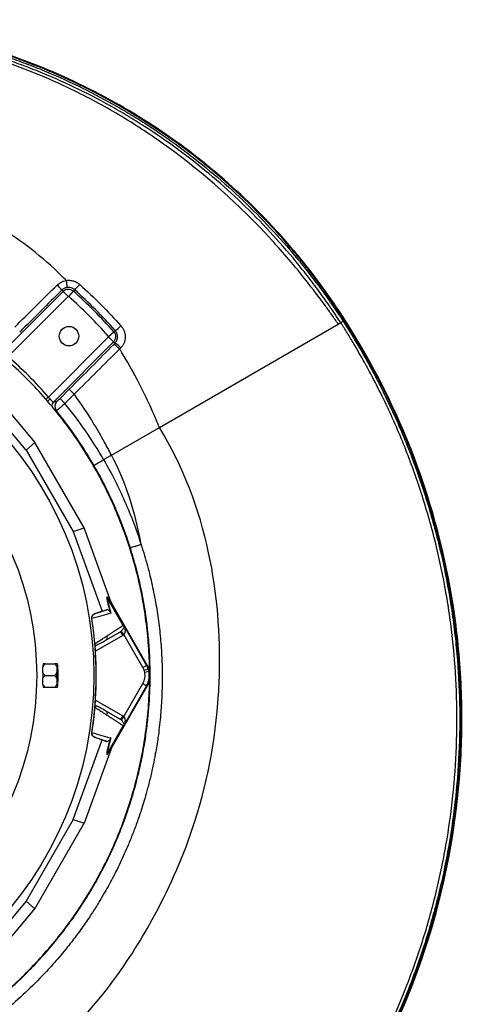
# Model space of a CAD drawing. Header units: millimetres. Extents: x 5 to 913, y 12 to 1902.
# Tile 29 of 29: x 599 to 913, y 1205 to 1902. Entities that reach past the tile are written whole.
import ezdxf

# ---------------------------------------------------------------- set-up
doc = ezdxf.new("R2010")
doc.units = ezdxf.units.MM

msp = doc.modelspace()

# ---------------------------------------------------------------- linework, layer by layer
at = {"color": 7, "linetype": 'Continuous', "lineweight": 25}
for p, q in [((587.55, 1666.82), (630.13, 1709.39)), ((629.14, 1710.38), (630.13, 1709.39)), ((633.66, 1705.86), (630.13, 1709.39)), ((634.01, 1705.87), (637.34, 1709.59)), ((638.24, 1710.6), (637.34, 1709.59)), ((633.66, 1705.86), (591.07, 1663.27)), ((829.37, 1688.98), (829.81, 1689.27)), ((829.37, 1688.97), (829.81, 1689.26)), ((829.37, 1688.97), (829.37, 1688.98)), ((829.81, 1689.26), (829.81, 1689.27)), ((662.31, 1677.56), (666.03, 1680.89)), ((666.98, 1681.74), (666.03, 1680.89)), ((698.25, 1613.14), (825.03, 1686.33)), ((825.03, 1686.33), (826.79, 1687.35)), ((619.71, 1634.62), (662.3, 1677.21)), ((662.3, 1677.21), (665.83, 1673.68)), ((665.83, 1673.68), (623.26, 1631.11)), ((666.74, 1672.77), (665.83, 1673.68)), ((603.82, 1597.12), (565.22, 1643.05)), ((573.85, 1645.54), (609.99, 1602.53)), ((627.84, 1633.65), (634.43, 1640.24)), ((637.96, 1636.7), (634.43, 1640.24)), ((631.37, 1630.12), (627.84, 1633.65)), ((637.96, 1636.7), (631.37, 1630.12)), ((623.26, 1631.11), (625.63, 1631.64)), ((664.28, 1593.52), (698.25, 1613.14)), ((603.82, 1597.12), (609.99, 1602.53)), ((603.82, 1597.12), (637.16, 1539.37)), ((644.93, 1542), (609.99, 1602.53)), ((658.75, 1590.33), (664.28, 1593.52)), ((637.16, 1539.37), (644.93, 1542)), ((664.11, 1489.2), (644.93, 1542)), ((637.16, 1539.37), (657.64, 1482.97)), ((685.31, 1530.19), (685.3, 1530.15)), ((661.03, 1493.25), (664.22, 1488.91)), ((664.46, 1488.39), (661.27, 1492.72)), ((672.67, 1472.98), (661.28, 1492.71)), ((689.62, 1444.82), (664.46, 1488.39)), ((657.64, 1482.97), (652.3, 1481.03)), ((652.3, 1481.03), (652.42, 1481.07)), ((657.64, 1482.97), (660.84, 1484.05)), ((650.49, 1477.78), (650.36, 1477.74)), ((673.13, 1466.4), (671.24, 1468.73)), ((686.59, 1443.07), (673.13, 1466.4)), ((674.16, 1470.61), (689.19, 1444.57)), ((652.77, 1458.78), (652.77, 1458.87)), ((660.02, 1462.2), (660.36, 1462.49)), ((617.39, 1445.59), (624.1, 1445.59)), ((626.08, 1445.59), (625.86, 1445.59)), ((686.59, 1443.07), (689.19, 1444.57)), ((689.19, 1444.57), (689.62, 1444.82)), ((617.17, 1437.37), (623.88, 1437.37)), ((625.69, 1443.5), (625.57, 1439.46)), ((626.37, 1439.46), (626.26, 1443.5)), ((687.45, 1441.22), (690.28, 1442.23)), ((687.86, 1439.8), (690.79, 1440.44)), ((625.57, 1435.28), (625.69, 1431.24)), ((626.26, 1431.24), (626.37, 1435.28)), ((664.46, 1386.35), (689.62, 1429.92)), ((673.13, 1408.34), (686.59, 1431.67)), ((689.19, 1430.17), (674.16, 1404.13)), ((689.19, 1430.17), (689.62, 1429.92)), ((617.39, 1429.14), (624.1, 1429.14)), ((625.86, 1429.14), (626.08, 1429.14)), ((652.77, 1415.87), (652.77, 1415.96)), ((660.36, 1412.25), (660.02, 1412.54)), ((673.13, 1408.34), (671.24, 1406.01)), ((650.36, 1397), (650.49, 1396.96)), ((661.28, 1382.03), (672.67, 1401.76)), ((637.16, 1335.37), (657.64, 1391.77)), ((652.42, 1393.67), (652.3, 1393.71)), ((652.3, 1393.71), (657.64, 1391.77)), ((657.64, 1391.77), (660.84, 1390.69)), ((664.11, 1385.54), (644.93, 1332.74)), ((664.22, 1385.83), (661.03, 1381.49)), ((661.27, 1382.02), (664.46, 1386.35)), ((637.16, 1335.37), (603.82, 1277.62)), ((609.99, 1272.21), (644.93, 1332.74)), ((637.16, 1335.37), (644.93, 1332.74)), ((603.82, 1277.62), (565.22, 1231.69)), ((603.82, 1277.62), (609.99, 1272.21)), ((573.85, 1229.2), (609.99, 1272.21))]:
    msp.add_line(p, q, dxfattribs=at)
at = {"color": 8, "linetype": 'Continuous', "lineweight": 25}
for p, q in [((619.71, 1634.62), (617.76, 1632.92)), ((625.29, 1624.97), (624.78, 1624.85)), ((672.31, 1465.84), (652.99, 1454.68)), ((652.99, 1420.05), (672.31, 1408.9))]:
    msp.add_line(p, q, dxfattribs=at)
at = {"color": 7, "linetype": 'Continuous', "lineweight": 25, "flags": 128}
for points in [[(651.85, 1586.34), (652.07, 1586.48), (652.53, 1586.74), (653.2, 1587.13), (654.07, 1587.63), (655.09, 1588.22), (656.24, 1588.88), (657.47, 1589.59), (658.75, 1590.33)], [(625.68, 1437.37), (625.69, 1438.82), (625.71, 1440.18), (625.75, 1441.38), (625.81, 1442.35), (625.87, 1443.03), (625.94, 1443.38), (626.01, 1443.38), (626.07, 1443.03), (626.14, 1442.35), (626.19, 1441.38), (626.23, 1440.18), (626.25, 1438.82), (626.26, 1437.37), (626.25, 1435.92), (626.23, 1434.56), (626.19, 1433.36), (626.14, 1432.39), (626.07, 1431.71), (626.01, 1431.36), (625.94, 1431.36), (625.87, 1431.71), (625.81, 1432.39), (625.75, 1433.36), (625.71, 1434.56), (625.69, 1435.92), (625.68, 1437.37)]]:
    msp.add_lwpolyline(points, dxfattribs=at)
at = {"color": 7, "linetype": 'Continuous', "lineweight": 25}
for centre, radius in [((393.81, 1437.37), 258.01), ((634.23, 1677.79), 6.9), ((393.81, 1437.37), 217.51)]:
    msp.add_circle(centre, radius, dxfattribs=at)
for centre, radius, start, end in [((602.51, 1689.21), 34.02, 38.49075, 46.77128), ((633.84, 1705.68), 5.25, 48.18474, 135), ((393.81, 1437.37), 365.25, 41.81526, 48.18474), ((609.2, 1741.95), 42.73, 312.80504, 319.74129), ((633.84, 1705.68), 0.255, 48.18474, 135), ((393.81, 1437.37), 360.26, 41.81526, 48.18474), ((662.12, 1677.39), 5.25, 315, 41.81526), ((649.21, 1707.66), 31.43, 304.41484, 313.98556), ((662.12, 1677.39), 0.255, 315, 41.81526), ((662.01, 1662.24), 11.55, 39.0346, 65.8199), ((393.81, 1437.37), 299.9, 41.12729, 48.87271), ((629.19, 1628.11), 5.01, 135.34226, 218.83665), ((393.81, 1437.37), 305.92, 30, 39.05521), ((393.81, 1437.37), 297.95, 29.99982, 39.02364), ((393.81, 1437.37), 259.7, 351.05652, 8.94348), ((620.07, 1444.89), 4.25, 170.40976, 171.18959), ((646.93, 1442.79), 21.26, 172.41507, 178.07111), ((605.01, 1442.79), 21.26, 1.92889, 7.58493), ((676.72, 1437.37), 14.4, 19.70424, 30), ((676.72, 1437.37), 14.9, 330, 30), ((800.38, 1437.37), 174.82, 179.31486, 180.68514), ((451.57, 1437.37), 174.82, 359.31486, 0.68514), ((676.72, 1437.37), 11.4, 19.70424, 30), ((676.72, 1437.37), 11.4, 330, 12.32485), ((676.72, 1437.37), 11.4, 12.32485, 19.70424), ((676.72, 1437.37), 14.4, 330, 12.32485), ((676.72, 1437.37), 14.4, 12.32485, 19.70424), ((646.93, 1431.95), 21.26, 181.92889, 187.58493), ((605.01, 1431.95), 21.26, 352.41507, 358.07111), ((620.07, 1429.85), 4.25, 188.81041, 189.59024)]:
    msp.add_arc(centre, radius, start, end, dxfattribs=at)
at = {"color": 8, "linetype": 'Continuous', "lineweight": 25}
for centre, radius, start, end in [((629.69, 1623.52), 13.27, 132.24563, 143.36906), ((626.81, 1627.59), 5, 135.27958, 173.36735)]:
    msp.add_arc(centre, radius, start, end, dxfattribs=at)
at = {"color": 7, "linetype": 'Continuous', "lineweight": 25}
for centre, major_axis, ratio, start_param, end_param in [((664.88, 1487.87), (-5.92, 16.23), 0.015428, 1.483174, 1.50138), ((393.3, 1443.56), (-18.46, 221.78), 0.999611, 4.609878, 4.629659), ((393.3, 1431.18), (18.46, 221.78), 0.999611, 4.795119, 4.8149), ((664.88, 1386.87), (5.92, 16.23), 0.015428, 1.640213, 1.658419)]:
    msp.add_ellipse(centre, major_axis=major_axis, ratio=ratio, start_param=start_param, end_param=end_param, dxfattribs=at)
for points, knots in [([(825.03, 1686.33), (823.54, 1688.49), (820.56, 1692.81), (813.09, 1703.25), (799.3, 1721.43), (764.41, 1762.32), (720.66, 1801.54), (671.92, 1833.73), (634.51, 1854.16), (597.24, 1869.77), (545.49, 1885.97), (492.86, 1895.71), (443.88, 1898.27), (420.49, 1897.94), (413.58, 1897.71), (412.85, 1897.68)], [0, 0, 0, 0, 0.0154066, 0.0308131, 0.0752934, 0.1494272, 0.3471175, 0.4223331, 0.4975487, 0.6012194, 0.6634218, 0.821574, 0.9204191, 0.957486, 0.9618959, 0.9618959, 0.9618959, 0.9618959]), ([(826.79, 1687.35), (825.48, 1689.33), (824.17, 1691.31), (821.53, 1695.26), (820.19, 1697.22), (816.13, 1703.07), (813.37, 1706.93), (807.74, 1714.57), (804.86, 1718.35), (800.46, 1723.95), (798.98, 1725.81), (796, 1729.5), (794.5, 1731.33), (786.92, 1740.41), (780.67, 1747.47), (767.78, 1761.16), (761.15, 1767.8), (740.68, 1787.09), (726.28, 1799.11), (703.5, 1815.85), (695.72, 1821.21), (685.73, 1827.63), (683.72, 1828.9), (679.68, 1831.41), (673.61, 1835.12), (667.45, 1838.67), (646.78, 1850.2), (629.7, 1858.36), (609.86, 1866.34), (607.65, 1867.21), (603.21, 1868.91), (600.99, 1869.74), (594.3, 1872.19), (589.82, 1873.74), (576.3, 1878.2), (567.2, 1880.88), (553.41, 1884.48), (548.79, 1885.61), (539.54, 1887.72), (534.9, 1888.7), (520.95, 1891.42), (511.6, 1892.95), (497.5, 1894.81), (492.79, 1895.35), (483.35, 1896.31), (478.61, 1896.71), (464.4, 1897.72), (454.92, 1898.1), (445.43, 1898.23)], [0, 0, 0, 0, 0.015625, 0.015625, 0.03125, 0.03125, 0.0625, 0.0625, 0.09375, 0.09375, 0.109375, 0.109375, 0.125, 0.125, 0.1875, 0.1875, 0.25, 0.25, 0.375, 0.375, 0.4375, 0.4375, 0.453125, 0.453125, 0.46875, 0.5, 0.5, 0.625, 0.625, 0.640625, 0.640625, 0.65625, 0.65625, 0.6875, 0.6875, 0.75, 0.75, 0.78125, 0.78125, 0.8125, 0.8125, 0.875, 0.875, 0.90625, 0.90625, 0.9375, 0.9375, 1, 1, 1, 1]), ([(829.37, 1688.98), (826.47, 1693.45), (823.53, 1697.93), (817.45, 1706.75), (814.35, 1711.09), (804.81, 1723.95), (798.18, 1732.28), (777.46, 1756.51), (762.59, 1771.64), (730.95, 1799.71), (714.19, 1812.63), (678.95, 1836.11), (660.47, 1846.66), (622.14, 1865.16), (602.31, 1873.1), (561.74, 1886.14), (541.01, 1891.24), (499.14, 1898.54), (478.01, 1900.74), (456.23, 1901.49), (455.59, 1901.51), (454.94, 1901.53)], [0, 0, 0, 0, 0.03125, 0.03125, 0.0625, 0.0625, 0.125, 0.125, 0.25, 0.25, 0.375, 0.375, 0.5, 0.5, 0.625, 0.625, 0.75, 0.75, 0.875, 0.875, 0.8788333, 0.8788333, 0.8788333, 0.8788333]), ([(454.94, 1899.99), (459.6, 1899.84), (464.26, 1899.63), (473.58, 1899.07), (478.24, 1898.72), (492.2, 1897.48), (501.46, 1896.37), (519.89, 1893.61), (529.05, 1891.95), (542.74, 1889.04), (547.29, 1888), (556.36, 1885.78), (560.89, 1884.6), (574.38, 1880.85), (583.29, 1878.08), (596.53, 1873.5), (600.91, 1871.91), (609.65, 1868.58), (613.99, 1866.85), (635.52, 1857.86), (652.22, 1849.64), (672.44, 1838.08), (676.46, 1835.71), (682.43, 1832.05), (684.41, 1830.82), (688.35, 1828.31), (690.32, 1827.05), (700.07, 1820.65), (707.68, 1815.32), (729.93, 1798.69), (744.02, 1786.78), (764.05, 1767.71), (770.55, 1761.15), (783.18, 1747.63), (789.31, 1740.67), (796.74, 1731.72), (798.22, 1729.91), (801.14, 1726.28), (802.6, 1724.45), (806.91, 1718.93), (809.73, 1715.21), (815.27, 1707.69), (817.98, 1703.9), (821.97, 1698.14), (823.28, 1696.21), (825.88, 1692.33), (827.17, 1690.38), (828.46, 1688.43)], [0, 0, 0, 0, 0.03125, 0.03125, 0.0625, 0.0625, 0.125, 0.125, 0.1875, 0.1875, 0.21875, 0.21875, 0.25, 0.25, 0.3125, 0.3125, 0.34375, 0.34375, 0.375, 0.375, 0.5, 0.5, 0.53125, 0.53125, 0.546875, 0.546875, 0.5625, 0.5625, 0.625, 0.625, 0.75, 0.75, 0.8125, 0.8125, 0.875, 0.875, 0.890625, 0.890625, 0.90625, 0.90625, 0.9375, 0.9375, 0.96875, 0.96875, 0.984375, 0.984375, 1, 1, 1, 1]), ([(829.81, 1689.27), (826.91, 1693.73), (823.96, 1698.23), (817.88, 1707.05), (814.77, 1711.4), (805.23, 1724.27), (798.58, 1732.61), (777.84, 1756.86), (762.95, 1772.02), (731.28, 1800.12), (714.5, 1813.06), (679.22, 1836.56), (660.72, 1847.12), (622.35, 1865.64), (602.49, 1873.59), (561.88, 1886.64), (541.13, 1891.75), (499.67, 1898.98), (479, 1901.16), (458.31, 1901.94)], [0, 0, 0, 0, 0.03125, 0.03125, 0.0625, 0.0625, 0.125, 0.125, 0.25, 0.25, 0.375, 0.375, 0.5, 0.5, 0.625, 0.625, 0.75, 0.75, 0.8722161, 0.8722161, 0.8722161, 0.8722161]), ([(632.15, 1717.28), (630.18, 1719.3), (621.57, 1727.82), (605.37, 1741.67), (579.32, 1759.09), (552.13, 1772.03), (513.21, 1785.02), (472.4, 1792.17), (433.65, 1793.2), (412.7, 1792.29), (403.04, 1791.58), (397.4, 1791.08), (394.71, 1790.8), (393.81, 1790.71)], [0.3242836, 0.3242836, 0.3242836, 0.3242836, 0.3471175, 0.4223331, 0.4975487, 0.6012194, 0.6634218, 0.821574, 0.9204191, 0.957486, 0.9797261, 0.993242, 1, 1, 1, 1]), ([(625.81, 1713.99), (626.68, 1714.85), (627.66, 1715.55), (629.01, 1716.24), (629.29, 1716.37), (629.85, 1716.6), (630.13, 1716.71), (630.99, 1716.99), (631.58, 1717.13), (632.18, 1717.23)], [0, 0, 0, 0, 0.5, 0.5, 0.625, 0.625, 0.75, 0.75, 1, 1, 1, 1]), ([(632.15, 1717.28), (633.02, 1717.41), (633.88, 1717.44), (635.18, 1717.34), (635.61, 1717.28), (636.47, 1717.12), (636.89, 1717.01), (638.13, 1716.63), (638.93, 1716.29), (640.45, 1715.43), (641.16, 1714.92), (641.81, 1714.33)], [0, 0, 0, 0, 0.25, 0.25, 0.375, 0.375, 0.5, 0.5, 0.75, 0.75, 1, 1, 1, 1]), ([(632.18, 1717.23), (632.18, 1717.24), (632.17, 1717.25), (632.17, 1717.26), (632.16, 1717.27), (632.16, 1717.28), (632.15, 1717.28)], [0, 0, 0, 0, 0.00003236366, 0.00003236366, 0.00003236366, 0.0000584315, 0.0000584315, 0.0000584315, 0.0000584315]), ([(632.18, 1717.23), (632.23, 1716.92), (632.28, 1716.6), (632.38, 1715.99), (632.43, 1715.68), (632.51, 1715.09), (632.55, 1714.81), (632.62, 1714.28), (632.65, 1714.03), (632.69, 1713.57), (632.71, 1713.36), (632.74, 1712.98), (632.75, 1712.82), (632.76, 1712.55), (632.76, 1712.44), (632.75, 1712.32), (632.75, 1712.29), (632.74, 1712.24), (632.73, 1712.22), (632.72, 1712.21)], [0, 0, 0, 0, 0.125, 0.125, 0.25, 0.25, 0.375, 0.375, 0.5, 0.5, 0.625, 0.625, 0.75, 0.75, 0.875, 0.875, 0.9375, 0.9375, 1, 1, 1, 1]), ([(632.72, 1712.21), (632.38, 1712.16), (632.05, 1712.07), (631.41, 1711.86), (631.09, 1711.73), (630.17, 1711.26), (629.63, 1710.86), (629.14, 1710.38)], [0, 0, 0, 0, 0.25, 0.25, 0.5, 0.5, 1, 1, 1, 1]), ([(638.24, 1710.6), (637.87, 1710.93), (637.46, 1711.22), (636.59, 1711.71), (636.13, 1711.9), (635.18, 1712.17), (634.69, 1712.26), (633.7, 1712.32), (633.21, 1712.29), (632.72, 1712.21)], [0, 0, 0, 0, 0.25, 0.25, 0.5, 0.5, 0.75, 0.75, 1, 1, 1, 1]), ([(625.2, 1624.37), (621.21, 1629.12), (613.24, 1638.63), (600.17, 1651.91), (586.37, 1664.41), (571.78, 1675.98), (558.16, 1685.63), (549.15, 1690.98), (545.47, 1693.17)], [0, 0, 0, 0, 0.175791, 0.351582, 0.527373, 0.703164, 0.878955, 1, 1, 1, 1]), ([(826.79, 1687.35), (826.81, 1687.36), (826.87, 1687.4), (827.01, 1687.49), (827.06, 1687.52), (827.18, 1687.61), (827.25, 1687.65), (827.41, 1687.75), (827.49, 1687.8), (827.66, 1687.92), (827.76, 1687.98), (827.95, 1688.1), (828.05, 1688.17), (828.25, 1688.3), (828.35, 1688.37), (828.46, 1688.43)], [0, 0, 0, 0, 0.25, 0.25, 0.375, 0.375, 0.5, 0.5, 0.625, 0.625, 0.75, 0.75, 0.875, 0.875, 1, 1, 1, 1]), ([(828.46, 1688.43), (834.87, 1678.46), (840.93, 1668.28), (849.51, 1652.69), (852.27, 1647.46), (857.6, 1636.93), (860.17, 1631.63), (867.59, 1615.65), (872.17, 1604.86), (880.57, 1583.02), (884.4, 1571.98), (891.32, 1549.63), (894.4, 1538.33), (899.82, 1515.47), (902.15, 1503.91), (904.58, 1489.29), (905.04, 1486.36), (905.92, 1480.51), (906.33, 1477.59), (907.48, 1468.81), (908.15, 1462.96), (909.85, 1445.42), (910.59, 1433.72), (911.28, 1410.34), (911.23, 1398.65), (910.34, 1375.27), (909.5, 1363.58), (907.03, 1340.21), (905.4, 1328.53), (902.34, 1311.01), (901.22, 1305.2), (898.8, 1293.66), (897.49, 1287.92), (893.29, 1270.8), (890.11, 1259.53), (883.01, 1237.24), (879.08, 1226.23), (866.21, 1193.59), (856.15, 1172.36), (844.55, 1151.68)], [0, 0, 0, 0, 0.0625, 0.0625, 0.09375, 0.09375, 0.125, 0.125, 0.1875, 0.1875, 0.25, 0.25, 0.3125, 0.3125, 0.375, 0.375, 0.390625, 0.390625, 0.40625, 0.40625, 0.4375, 0.4375, 0.5, 0.5, 0.5625, 0.5625, 0.625, 0.625, 0.6875, 0.6875, 0.71875, 0.71875, 0.75, 0.75, 0.8125, 0.8125, 0.875, 0.875, 1, 1, 1, 1]), ([(845.28, 1150.94), (848.32, 1156.35), (851.26, 1161.82), (870.83, 1199.77), (884.21, 1234.11), (903.46, 1304.84), (909.32, 1341.23), (912.39, 1395.87), (912.45, 1414.1), (910.68, 1450.34), (908.86, 1468.36), (900.61, 1521.96), (891.4, 1557.08), (865.76, 1625.06), (849.33, 1657.91), (829.37, 1688.97)], [0.3537028, 0.3537028, 0.3537028, 0.3537028, 0.375, 0.375, 0.5, 0.5, 0.625, 0.625, 0.6875, 0.6875, 0.75, 0.75, 0.875, 0.875, 0.9999988, 0.9999988, 0.9999988, 0.9999988]), ([(845.39, 1150.06), (848.55, 1155.68), (851.62, 1161.36), (871.32, 1199.56), (884.71, 1233.94), (903.98, 1304.74), (909.84, 1341.16), (912.91, 1395.86), (912.98, 1414.11), (911.2, 1450.38), (909.38, 1468.42), (901.12, 1522.08), (891.9, 1557.23), (866.24, 1625.28), (849.79, 1658.16), (829.81, 1689.26)], [0.3528839, 0.3528839, 0.3528839, 0.3528839, 0.375, 0.375, 0.5, 0.5, 0.625, 0.625, 0.6875, 0.6875, 0.75, 0.75, 0.875, 0.875, 1, 1, 1, 1]), ([(666.74, 1672.77), (667.03, 1673.06), (667.28, 1673.38), (667.74, 1674.06), (667.93, 1674.41), (668.17, 1674.98), (668.24, 1675.17), (668.37, 1675.56), (668.42, 1675.76), (668.56, 1676.37), (668.61, 1676.77), (668.63, 1677.6), (668.61, 1678.02), (668.48, 1678.83), (668.37, 1679.23), (668.16, 1679.82), (668.08, 1680.01), (667.91, 1680.38), (667.81, 1680.56), (667.49, 1681.09), (667.25, 1681.42), (666.98, 1681.74)], [0, 0, 0, 0, 0.125, 0.125, 0.25, 0.25, 0.3125, 0.3125, 0.375, 0.375, 0.5, 0.5, 0.625, 0.625, 0.75, 0.75, 0.8125, 0.8125, 0.875, 0.875, 1, 1, 1, 1]), ([(671.04, 1685.05), (671.52, 1684.51), (671.94, 1683.94), (672.5, 1683.03), (672.67, 1682.72), (672.99, 1682.09), (673.14, 1681.76), (673.53, 1680.75), (673.72, 1680.07), (673.93, 1679.03), (673.98, 1678.67), (674.05, 1677.96), (674.07, 1677.6), (674.07, 1676.53), (674.01, 1675.82), (673.81, 1674.77), (673.73, 1674.42), (673.53, 1673.73), (673.42, 1673.4), (673.03, 1672.41), (672.7, 1671.78), (672.12, 1670.88), (671.91, 1670.59), (671.47, 1670.03), (671.23, 1669.76), (670.98, 1669.51)], [0, 0, 0, 0, 0.125, 0.125, 0.1875, 0.1875, 0.25, 0.25, 0.375, 0.375, 0.4375, 0.4375, 0.5, 0.5, 0.625, 0.625, 0.6875, 0.6875, 0.75, 0.75, 0.875, 0.875, 0.9375, 0.9375, 1, 1, 1, 1]), ([(842.81, 1152.65), (854.36, 1173.25), (864.38, 1194.4), (877.21, 1226.92), (881.12, 1237.88), (888.2, 1260.08), (891.37, 1271.32), (895.55, 1288.37), (896.85, 1294.08), (899.27, 1305.59), (900.38, 1311.37), (903.42, 1328.82), (905.05, 1340.46), (907.51, 1363.74), (908.35, 1375.38), (909.24, 1398.67), (909.29, 1410.31), (908.61, 1433.61), (907.87, 1445.26), (906.17, 1462.74), (905.5, 1468.56), (904.35, 1477.3), (903.95, 1480.22), (903.08, 1486.04), (902.62, 1488.96), (900.2, 1503.52), (897.88, 1515.04), (892.48, 1537.81), (889.4, 1549.07), (882.52, 1571.33), (878.7, 1582.33), (870.33, 1604.08), (865.78, 1614.83), (858.38, 1630.76), (855.82, 1636.03), (850.51, 1646.52), (847.76, 1651.73), (842.07, 1662.08), (839.13, 1667.21), (834.6, 1674.82), (833.07, 1677.34), (830.74, 1681.11), (829.56, 1682.99), (828.18, 1685.17), (827.49, 1686.26), (827.14, 1686.8), (826.99, 1687.04), (826.89, 1687.19), (826.84, 1687.27), (826.79, 1687.35)], [0, 0, 0, 0, 0.125, 0.125, 0.1875, 0.1875, 0.25, 0.25, 0.28125, 0.28125, 0.3125, 0.3125, 0.375, 0.375, 0.4375, 0.4375, 0.5, 0.5, 0.5625, 0.5625, 0.59375, 0.59375, 0.609375, 0.609375, 0.625, 0.625, 0.6875, 0.6875, 0.75, 0.75, 0.8125, 0.8125, 0.875, 0.875, 0.90625, 0.90625, 0.9375, 0.9375, 0.96875, 0.96875, 0.984375, 0.984375, 0.992188, 0.996094, 0.998047, 0.999023, 0.999512, 0.999512, 1, 1, 1, 1]), ([(670.08, 1668.63), (669.85, 1668.87), (669.62, 1669.1), (669.26, 1669.43), (669.15, 1669.54), (668.91, 1669.76), (668.79, 1669.87), (668.45, 1670.18), (668.22, 1670.37), (667.79, 1670.74), (667.58, 1670.91), (667.19, 1671.21), (667.01, 1671.34), (666.68, 1671.57), (666.53, 1671.66), (666.27, 1671.8), (666.16, 1671.85), (666.03, 1671.89), (665.99, 1671.9), (665.93, 1671.9), (665.9, 1671.9), (665.88, 1671.89)], [0, 0, 0, 0, 0.125, 0.125, 0.1875, 0.1875, 0.25, 0.25, 0.375, 0.375, 0.5, 0.5, 0.625, 0.625, 0.75, 0.75, 0.875, 0.875, 0.9375, 0.9375, 1, 1, 1, 1]), ([(670.98, 1669.51), (670.69, 1669.21), (670.4, 1668.91), (670.1, 1668.61), (670.1, 1668.61), (670.1, 1668.61), (670.1, 1668.61)], [0, 0, 0, 0, 0.001271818, 0.001271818, 0.001271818, 0.001271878, 0.001271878, 0.001271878, 0.001271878]), ([(698.25, 1613.14), (697.48, 1615.02), (695.93, 1618.77), (691.98, 1627.86), (684.51, 1643.71), (676.48, 1658.29), (670.81, 1667.48), (670.1, 1668.61)], [0, 0, 0, 0, 0.0154066, 0.0308131, 0.0752934, 0.1494272, 0.1598477, 0.1598477, 0.1598477, 0.1598477]), ([(619.71, 1634.62), (619.89, 1634.4), (620.06, 1634.18), (620.42, 1633.75), (620.6, 1633.55), (620.77, 1633.34)], [0, 0, 0, 0, 0.5, 0.5, 1, 1, 1, 1]), ([(620.77, 1633.34), (620.92, 1633.16), (621.06, 1632.99), (621.35, 1632.65), (621.49, 1632.5), (621.76, 1632.2), (621.89, 1632.07), (622.13, 1631.82), (622.25, 1631.7), (622.47, 1631.5), (622.57, 1631.42), (622.76, 1631.28), (622.84, 1631.22), (623.07, 1631.09), (623.18, 1631.07), (623.26, 1631.11)], [0, 0, 0, 0, 0.125, 0.125, 0.25, 0.25, 0.375, 0.375, 0.5, 0.5, 0.625, 0.625, 0.75, 0.75, 1, 1, 1, 1]), ([(625.63, 1631.64), (625.64, 1631.64), (625.67, 1631.66), (625.76, 1631.71), (625.81, 1631.75), (625.94, 1631.86), (626.01, 1631.92), (626.18, 1632.07), (626.27, 1632.15), (626.48, 1632.33), (626.58, 1632.43), (626.81, 1632.65), (626.94, 1632.77), (627.19, 1633.01), (627.31, 1633.13), (627.58, 1633.39), (627.71, 1633.52), (627.84, 1633.65)], [0, 0, 0, 0, 0.125, 0.125, 0.25, 0.25, 0.375, 0.375, 0.5, 0.5, 0.625, 0.625, 0.75, 0.75, 0.875, 0.875, 1, 1, 1, 1]), ([(664.28, 1593.52), (663.48, 1595.05), (661.89, 1598.11), (657.86, 1605.52), (650.36, 1618.49), (642.98, 1629.68), (638.08, 1636.53), (637.96, 1636.7)], [0, 0, 0, 0, 0.0154066, 0.0308131, 0.0752934, 0.1494272, 0.151331, 0.151331, 0.151331, 0.151331]), ([(631.37, 1630.12), (631.18, 1629.95), (631, 1629.79), (630.62, 1629.46), (630.44, 1629.3), (629.89, 1628.82), (629.53, 1628.51), (628.83, 1627.91), (628.49, 1627.62), (627.86, 1627.07), (627.56, 1626.82), (627.14, 1626.47), (627.01, 1626.35), (626.75, 1626.14), (626.63, 1626.04), (626.29, 1625.75), (626.09, 1625.59), (625.83, 1625.38), (625.76, 1625.32), (625.62, 1625.21), (625.56, 1625.16), (625.4, 1625.04), (625.32, 1624.99), (625.29, 1624.97)], [0, 0, 0, 0, 0.0625, 0.0625, 0.125, 0.125, 0.25, 0.25, 0.375, 0.375, 0.5, 0.5, 0.5625, 0.5625, 0.625, 0.625, 0.75, 0.75, 0.8125, 0.8125, 0.875, 0.875, 1, 1, 1, 1]), ([(691.19, 1440.15), (691.21, 1441.87), (691.28, 1449.48), (690.34, 1462.96), (688.36, 1480.51), (685.26, 1497.91), (681.16, 1515.09), (676.05, 1532), (669.93, 1548.58), (662.85, 1564.77), (654.82, 1580.51), (645.86, 1595.73), (636.06, 1610.44), (628.82, 1619.72), (625.2, 1624.37)], [0, 0, 0, 0, 0.0258971, 0.1144519, 0.2030067, 0.2915615, 0.3801163, 0.4686711, 0.557226, 0.6457808, 0.7343356, 0.8228904, 0.9114452, 1, 1, 1, 1]), ([(535.85, 1132.78), (545.97, 1134.79), (575.03, 1142.64), (627.45, 1173.01), (667.4, 1220.37), (700.77, 1276.68), (727.43, 1336.15), (739.02, 1395.54), (741.97, 1461.59), (736.93, 1527.4), (715.23, 1585.7), (698.25, 1613.14)], [0, 0, 0, 0, 0.054167, 0.161891, 0.331597, 0.379386, 0.501302, 0.671008, 0.693594, 0.840713, 1, 1, 1, 1]), ([(658.75, 1590.33), (664.26, 1580.78), (669.22, 1571), (678.08, 1550.95), (681.97, 1540.69), (685.31, 1530.19)], [0, 0, 0, 0, 0.5, 0.5, 1, 1, 1, 1]), ([(677.73, 1527.73), (674.47, 1537.97), (670.68, 1547.97), (662.05, 1567.5), (657.22, 1577.04), (651.85, 1586.34)], [0, 0, 0, 0, 0.5, 0.5, 1, 1, 1, 1]), ([(685.34, 1530.01), (685.52, 1529.46), (685.88, 1528.36), (686.4, 1526.7), (686.91, 1525.05), (687.51, 1523.1), (688.33, 1520.33), (689.61, 1515.8), (691.15, 1509.97), (693.33, 1500.84), (695.61, 1489.62), (697.76, 1475.86), (699.25, 1462.25), (700.13, 1448.61), (700.38, 1434.9), (700.03, 1421.36), (699.03, 1407.48), (697.5, 1394.41), (695.25, 1380.51), (692.75, 1368.51), (690.12, 1358.02), (688.08, 1350.71), (686.28, 1344.8), (684.17, 1338.29), (681.57, 1330.88), (678.28, 1322.33), (674.2, 1312.59), (669.11, 1301.57), (663.86, 1291.44), (659.34, 1283.37), (656.19, 1278.06), (653.28, 1273.35), (650.8, 1269.47), (648.02, 1265.26), (644.96, 1260.79), (641.64, 1256.14), (638.36, 1251.72), (635.13, 1247.52), (630.06, 1241.17), (623.02, 1232.88), (612.38, 1221.44), (600.05, 1209.54), (585.97, 1197.52), (572.46, 1187.3), (559.96, 1178.81), (550.26, 1172.83), (542.47, 1168.36), (537.59, 1165.68), (533.35, 1163.45), (530.47, 1161.96), (527.72, 1160.58), (525.62, 1159.54), (524.35, 1158.93), (523.78, 1158.65)], [0, 0, 0, 0, 0.00393, 0.00785, 0.01176, 0.01566, 0.021696, 0.031307, 0.04762, 0.062588, 0.094908, 0.125286, 0.156955, 0.187754, 0.21791, 0.249903, 0.279543, 0.312259, 0.33913, 0.374975, 0.39535, 0.412478, 0.426417, 0.437215, 0.458913, 0.479615, 0.499349, 0.530554, 0.561876, 0.576668, 0.593309, 0.603754, 0.614177, 0.62458, 0.637971, 0.650886, 0.66333, 0.675303, 0.686804, 0.718439, 0.749039, 0.792721, 0.834578, 0.874496, 0.907518, 0.937036, 0.951741, 0.968424, 0.9748, 0.984183, 0.990428, 0.9957, 1, 1, 1, 1]), ([(685.3, 1530.15), (684.36, 1529.85), (683.42, 1529.55), (681.67, 1528.99), (680.86, 1528.73), (679.47, 1528.29), (678.9, 1528.11), (678.07, 1527.84), (677.81, 1527.76), (677.73, 1527.73)], [0, 0, 0, 0, 0.25, 0.25, 0.5, 0.5, 0.75, 0.75, 1, 1, 1, 1]), ([(663.59, 1482.02), (663.41, 1482.66), (663.23, 1483.27), (662.91, 1484.45), (662.76, 1485.03), (662.33, 1486.68), (662.09, 1487.68), (661.78, 1489.07), (661.68, 1489.52), (661.51, 1490.36), (661.43, 1490.77), (661.22, 1491.92), (661.11, 1492.61), (661.03, 1493.25)], [0, 0, 0, 0, 0.125, 0.125, 0.25, 0.25, 0.5, 0.5, 0.625, 0.625, 0.75, 0.75, 1, 1, 1, 1]), ([(661.28, 1492.71), (661.36, 1492.08), (661.46, 1491.4), (661.67, 1490.26), (661.75, 1489.86), (661.92, 1489.01), (662.01, 1488.57), (662.32, 1487.19), (662.56, 1486.19), (663.13, 1484.02), (663.45, 1482.85), (663.82, 1481.58)], [0, 0, 0, 0, 0.25, 0.25, 0.375, 0.375, 0.5, 0.5, 0.75, 0.75, 1, 1, 1, 1]), ([(650.36, 1477.74), (650.3, 1478.09), (650.31, 1478.43), (650.44, 1479.11), (650.56, 1479.44), (650.83, 1479.89), (650.93, 1480.03), (651.15, 1480.29), (651.27, 1480.41), (651.67, 1480.74), (651.97, 1480.91), (652.3, 1481.03)], [0, 0, 0, 0, 0.25, 0.25, 0.5, 0.5, 0.625, 0.625, 0.75, 0.75, 1, 1, 1, 1]), ([(650.49, 1477.78), (650.44, 1478.13), (650.44, 1478.47), (650.57, 1479.16), (650.69, 1479.48), (650.96, 1479.93), (651.06, 1480.07), (651.28, 1480.33), (651.4, 1480.45), (651.66, 1480.67), (651.8, 1480.77), (652.1, 1480.93), (652.26, 1481.01), (652.42, 1481.07)], [0, 0, 0, 0, 0.25, 0.25, 0.5, 0.5, 0.625, 0.625, 0.75, 0.75, 0.875, 0.875, 1, 1, 1, 1]), ([(663.82, 1481.58), (661.8, 1481), (659.68, 1480.4), (655.25, 1479.13), (652.93, 1478.47), (650.49, 1477.76)], [0, 0, 0, 0, 0.5, 0.5, 1, 1, 1, 1]), ([(660.84, 1484.05), (660.99, 1484.1), (661.15, 1484.12), (661.51, 1484.09), (661.7, 1484.04), (662, 1483.9), (662.11, 1483.84), (662.34, 1483.69), (662.45, 1483.6), (662.64, 1483.43), (662.71, 1483.37), (662.84, 1483.22), (662.91, 1483.14), (663.06, 1482.95), (663.15, 1482.84), (663.28, 1482.62), (663.33, 1482.54), (663.42, 1482.39), (663.45, 1482.33), (663.51, 1482.2), (663.55, 1482.12), (663.59, 1482.02)], [0, 0, 0, 0, 0.25, 0.25, 0.5, 0.5, 0.625, 0.625, 0.75, 0.75, 0.8125, 0.8125, 0.875, 0.875, 0.9375, 0.9375, 0.96875, 0.96875, 0.984375, 0.984375, 1, 1, 1, 1]), ([(661.26, 1465.56), (661.45, 1465.69), (661.85, 1465.94), (662.44, 1466.32), (663.02, 1466.7), (663.6, 1467.07), (664.17, 1467.44), (664.74, 1467.81), (665.3, 1468.18), (665.86, 1468.54), (666.41, 1468.9), (666.96, 1469.25), (667.5, 1469.61), (668.04, 1469.96), (668.58, 1470.31), (669.1, 1470.65), (669.63, 1470.99), (670.15, 1471.33), (670.66, 1471.66), (671.17, 1472), (671.68, 1472.33), (672.18, 1472.65), (672.51, 1472.87), (672.67, 1472.98)], [0, 0, 0, 0, 0.045336, 0.090894, 0.136674, 0.182678, 0.228907, 0.275362, 0.322044, 0.368954, 0.416093, 0.463462, 0.511063, 0.558896, 0.606962, 0.655262, 0.703798, 0.752569, 0.801578, 0.850824, 0.900309, 0.950034, 1, 1, 1, 1]), ([(671.24, 1468.73), (671.44, 1468.88), (671.6, 1469.04), (671.89, 1469.35), (672.02, 1469.51), (672.37, 1469.98), (672.54, 1470.27), (672.84, 1470.82), (672.96, 1471.08), (673.18, 1471.53), (673.27, 1471.73), (673.37, 1471.86)], [0, 0, 0, 0, 0.125, 0.125, 0.25, 0.25, 0.5, 0.5, 0.75, 0.75, 1, 1, 1, 1]), ([(672.67, 1472.98), (672.76, 1472.83), (672.84, 1472.69), (672.98, 1472.45), (673.05, 1472.36), (673.16, 1472.19), (673.2, 1472.11), (673.29, 1471.98), (673.33, 1471.92), (673.37, 1471.86)], [0, 0, 0, 0, 0.25, 0.25, 0.5, 0.5, 0.75, 0.75, 1, 1, 1, 1]), ([(673.37, 1471.86), (673.41, 1471.8), (673.46, 1471.73), (673.57, 1471.56), (673.63, 1471.47), (673.77, 1471.25), (673.84, 1471.13), (673.99, 1470.88), (674.08, 1470.74), (674.16, 1470.61)], [0, 0, 0, 0, 0.25, 0.25, 0.5, 0.5, 0.75, 0.75, 1, 1, 1, 1]), ([(652.72, 1459.39), (652.75, 1459.45), (652.82, 1459.57), (652.93, 1459.75), (653.04, 1459.91), (653.15, 1460.06), (653.26, 1460.21), (653.37, 1460.34), (653.48, 1460.46), (653.59, 1460.58), (653.74, 1460.71), (653.95, 1460.86), (654.25, 1461.06), (654.62, 1461.3), (655.04, 1461.57), (655.74, 1462.01), (656.69, 1462.62), (657.87, 1463.38), (659.03, 1464.12), (660.16, 1464.85), (660.89, 1465.32), (661.26, 1465.56)], [0, 0, 0, 0, 0.013423, 0.026738, 0.039956, 0.053088, 0.066144, 0.079134, 0.09207, 0.104963, 0.117824, 0.141662, 0.172831, 0.217057, 0.263491, 0.312127, 0.449156, 0.58733, 0.723761, 0.861313, 1, 1, 1, 1]), ([(670.81, 1468.44), (670.61, 1468.32), (670.22, 1468.09), (669.62, 1467.75), (669.02, 1467.4), (668.41, 1467.05), (667.79, 1466.69), (667.17, 1466.34), (666.55, 1465.98), (665.92, 1465.61), (665.29, 1465.25), (664.65, 1464.88), (664, 1464.5), (663.35, 1464.13), (662.69, 1463.75), (662.03, 1463.37), (661.37, 1462.98), (660.7, 1462.6), (660.24, 1462.33), (660.02, 1462.2)], [0, 0, 0, 0, 0.061953, 0.123509, 0.18467, 0.245435, 0.305808, 0.365787, 0.425376, 0.484574, 0.543383, 0.601804, 0.659839, 0.717488, 0.774753, 0.831636, 0.888137, 0.944258, 1, 1, 1, 1]), ([(672.31, 1465.84), (672.11, 1466.18), (671.92, 1466.52), (671.55, 1467.15), (671.39, 1467.43), (671.11, 1467.91), (671, 1468.11), (670.85, 1468.37), (670.81, 1468.44), (670.81, 1468.44)], [0, 0, 0, 0, 0.25, 0.25, 0.5, 0.5, 0.75, 0.75, 1, 1, 1, 1]), ([(674.16, 1470.61), (674.11, 1470.67), (674.07, 1470.73), (673.99, 1470.81), (673.95, 1470.82), (673.91, 1470.77), (673.89, 1470.72), (673.88, 1470.57), (673.88, 1470.48), (673.89, 1470.2), (673.9, 1469.99), (673.92, 1469.56), (673.92, 1469.34), (673.91, 1468.66), (673.87, 1468.19), (673.71, 1467.49), (673.63, 1467.25), (673.48, 1466.92), (673.42, 1466.81), (673.29, 1466.59), (673.21, 1466.49), (673.13, 1466.4)], [0, 0, 0, 0, 0.0625, 0.0625, 0.125, 0.125, 0.1875, 0.1875, 0.25, 0.25, 0.375, 0.375, 0.5, 0.5, 0.75, 0.75, 0.875, 0.875, 0.9375, 0.9375, 1, 1, 1, 1]), ([(653.03, 1454.1), (653.02, 1454.18), (653.01, 1454.34), (653, 1454.58), (652.98, 1454.82), (652.97, 1455.06), (652.95, 1455.29), (652.94, 1455.52), (652.92, 1455.75), (652.91, 1455.97), (652.9, 1456.19), (652.88, 1456.48), (652.86, 1456.82), (652.84, 1457.21), (652.82, 1457.58), (652.8, 1457.92), (652.79, 1458.23), (652.78, 1458.53), (652.77, 1458.7), (652.77, 1458.78)], [0, 0, 0, 0, 0.043926, 0.087482, 0.130742, 0.173781, 0.216675, 0.259499, 0.302332, 0.345249, 0.388327, 0.431642, 0.51487, 0.596532, 0.677148, 0.757255, 0.837402, 0.918139, 1, 1, 1, 1]), ([(653.03, 1454.1), (653, 1454.56), (652.94, 1455.48), (652.86, 1456.79), (652.81, 1457.81), (652.8, 1458.21), (652.79, 1458.34)], [0, 0, 0, 0, 0.2721492, 0.5516911, 0.8452948, 1, 1, 1, 1]), ([(653, 1458.32), (653.1, 1458.43), (653.49, 1458.89), (654.21, 1459.09), (655.08, 1459.54), (656.37, 1460.19), (658.14, 1461.17), (659.61, 1462.01), (660.38, 1462.46)], [0, 0, 0, 0, 0.038413, 0.157591, 0.277264, 0.40551, 0.686371, 1, 1, 1, 1]), ([(615.76, 1443.62), (615.98, 1443.98), (616.23, 1444.32), (616.78, 1444.97), (617.08, 1445.29), (617.39, 1445.59)], [0, 0, 0, 0, 0.5, 0.5, 1, 1, 1, 1]), ([(615.86, 1445.54), (615.84, 1445.35), (615.82, 1445.09), (615.79, 1444.61), (615.79, 1444.43), (615.77, 1444.04), (615.77, 1443.84), (615.76, 1443.62)], [0, 0, 0, 0, 0.5, 0.5, 0.75, 0.75, 1, 1, 1, 1]), ([(617.39, 1445.59), (617.09, 1445.59), (616.81, 1445.59), (616.29, 1445.59), (616.06, 1445.59), (615.87, 1445.59)], [0, 0, 0, 0, 0.5, 0.5, 1, 1, 1, 1]), ([(624.1, 1445.59), (624.41, 1445.28), (624.71, 1444.94), (625.25, 1444.25), (625.49, 1443.89), (625.69, 1443.5)], [0, 0, 0, 0, 0.5, 0.5, 1, 1, 1, 1]), ([(625.86, 1445.59), (625.63, 1445.59), (625.36, 1445.59), (624.76, 1445.59), (624.44, 1445.59), (624.1, 1445.59)], [0, 0, 0, 0, 0.5, 0.5, 1, 1, 1, 1]), ([(615.72, 1439.21), (615.72, 1438.61), (615.72, 1438), (615.72, 1437.06), (615.72, 1436.75), (615.72, 1436.13), (615.72, 1435.83), (615.72, 1435.53)], [0, 0, 0, 0, 0.5, 0.5, 0.75, 0.75, 1, 1, 1, 1]), ([(617.17, 1437.37), (616.89, 1437.65), (616.63, 1437.94), (616.26, 1438.4), (616.15, 1438.56), (615.92, 1438.88), (615.82, 1439.05), (615.72, 1439.21)], [0, 0, 0, 0, 0.5, 0.5, 0.75, 0.75, 1, 1, 1, 1]), ([(625.57, 1439.46), (625.35, 1439.08), (625.09, 1438.72), (624.52, 1438.02), (624.2, 1437.69), (623.88, 1437.37)], [0, 0, 0, 0, 0.5, 0.5, 1, 1, 1, 1]), ([(623.88, 1437.37), (624.2, 1437.05), (624.52, 1436.72), (625.09, 1436.02), (625.36, 1435.66), (625.57, 1435.28)], [0, 0, 0, 0, 0.5, 0.5, 1, 1, 1, 1]), ([(612.5, 1235.67), (616.42, 1240.07), (624.25, 1248.86), (634.99, 1262.9), (644.92, 1277.51), (653.96, 1292.69), (662.09, 1308.38), (669.27, 1324.52), (675.48, 1341.06), (680.7, 1357.94), (684.9, 1375.1), (688.1, 1392.48), (690.19, 1410.02), (691.21, 1423.86), (691.18, 1431.84), (691.17, 1433.94)], [0, 0, 0, 0, 0.080934, 0.161868, 0.242802, 0.323736, 0.404669, 0.485603, 0.566537, 0.647471, 0.728405, 0.809339, 0.890273, 0.971207, 1, 1, 1, 1]), ([(615.76, 1431.12), (615.77, 1430.9), (615.77, 1430.7), (615.79, 1430.31), (615.79, 1430.13), (615.82, 1429.65), (615.84, 1429.39), (615.86, 1429.2)], [0, 0, 0, 0, 0.25, 0.25, 0.5, 0.5, 1, 1, 1, 1]), ([(617.39, 1429.14), (617.08, 1429.45), (616.79, 1429.76), (616.23, 1430.42), (615.98, 1430.77), (615.76, 1431.12)], [0, 0, 0, 0, 0.5, 0.5, 1, 1, 1, 1]), ([(625.69, 1431.24), (625.49, 1430.85), (625.24, 1430.49), (624.71, 1429.8), (624.42, 1429.46), (624.1, 1429.14)], [0, 0, 0, 0, 0.5, 0.5, 1, 1, 1, 1]), ([(686.59, 1431.67), (686.89, 1431.49), (687.22, 1431.31), (687.84, 1430.95), (688.15, 1430.77), (688.65, 1430.48), (688.85, 1430.36), (689.11, 1430.21), (689.18, 1430.17), (689.19, 1430.17)], [0, 0, 0, 0, 0.25, 0.25, 0.5, 0.5, 0.75, 0.75, 1, 1, 1, 1]), ([(615.87, 1429.14), (616.06, 1429.14), (616.29, 1429.14), (616.81, 1429.14), (617.09, 1429.14), (617.39, 1429.14)], [0, 0, 0, 0, 0.5, 0.5, 1, 1, 1, 1]), ([(624.1, 1429.14), (624.44, 1429.14), (624.76, 1429.14), (625.36, 1429.14), (625.63, 1429.14), (625.86, 1429.14)], [0, 0, 0, 0, 0.5, 0.5, 1, 1, 1, 1]), ([(652.72, 1415.35), (652.72, 1415.39), (652.73, 1415.46), (652.74, 1415.57), (652.75, 1415.68), (652.76, 1415.78), (652.76, 1415.84), (652.77, 1415.87)], [0, 0, 0, 0, 0.212576, 0.416535, 0.614103, 0.807726, 1, 1, 1, 1]), ([(652.77, 1415.96), (652.77, 1416), (652.77, 1416.09), (652.78, 1416.24), (652.78, 1416.4), (652.79, 1416.56), (652.8, 1416.73), (652.81, 1416.9), (652.82, 1417.08), (652.83, 1417.27), (652.84, 1417.47), (652.85, 1417.67), (652.86, 1417.88), (652.87, 1418.1), (652.89, 1418.4), (652.91, 1418.77), (652.94, 1419.22), (652.97, 1419.68), (653, 1420.16), (653.02, 1420.48), (653.03, 1420.64)], [0, 0, 0, 0, 0.044249, 0.088104, 0.131646, 0.174957, 0.218124, 0.261231, 0.304365, 0.347611, 0.391054, 0.434778, 0.478866, 0.523398, 0.568452, 0.654809, 0.74053, 0.826228, 0.912518, 1, 1, 1, 1]), ([(652.79, 1416.37), (652.79, 1416.48), (652.8, 1416.83), (652.86, 1417.81), (652.93, 1419.16), (653, 1420.15), (653.03, 1420.64)], [0, 0, 0, 0, 0.1198194, 0.4123363, 0.710137, 1, 1, 1, 1]), ([(660.38, 1412.28), (658.9, 1413.11), (656.8, 1414.28), (654.54, 1415.56), (653.41, 1415.85), (652.96, 1416.52), (652.8, 1416.76)], [0, 0, 0, 0, 0.578447, 0.819658, 0.935532, 1, 1, 1, 1]), ([(661.26, 1409.18), (661.05, 1409.31), (660.64, 1409.58), (660.02, 1409.98), (659.39, 1410.39), (658.75, 1410.8), (657.91, 1411.34), (656.87, 1412.01), (655.81, 1412.69), (654.94, 1413.24), (654.42, 1413.57), (654.04, 1413.81), (653.83, 1413.97), (653.65, 1414.11), (653.47, 1414.28), (653.29, 1414.49), (653.1, 1414.74), (652.9, 1415.03), (652.78, 1415.24), (652.72, 1415.35)], [0, 0, 0, 0, 0.077777, 0.1552, 0.232272, 0.308995, 0.385372, 0.530526, 0.674474, 0.747423, 0.819615, 0.846383, 0.869761, 0.889755, 0.906383, 0.929523, 0.9528, 0.976272, 1, 1, 1, 1]), ([(660.02, 1412.54), (660.23, 1412.41), (660.66, 1412.16), (661.29, 1411.8), (661.92, 1411.44), (662.55, 1411.07), (663.17, 1410.72), (663.78, 1410.36), (664.39, 1410.01), (665, 1409.66), (665.6, 1409.31), (666.2, 1408.96), (666.79, 1408.62), (667.38, 1408.28), (667.96, 1407.95), (668.54, 1407.61), (669.12, 1407.28), (669.69, 1406.95), (670.25, 1406.63), (670.62, 1406.41), (670.81, 1406.3)], [0, 0, 0, 0, 0.052635, 0.105609, 0.158921, 0.212573, 0.266566, 0.320902, 0.375581, 0.430604, 0.485973, 0.541688, 0.597751, 0.654162, 0.710923, 0.768034, 0.825496, 0.883311, 0.941478, 1, 1, 1, 1]), ([(672.67, 1401.76), (672.49, 1401.88), (672.13, 1402.12), (671.57, 1402.48), (671.01, 1402.85), (670.45, 1403.22), (669.88, 1403.59), (669.3, 1403.96), (668.72, 1404.34), (668.13, 1404.73), (667.53, 1405.11), (666.93, 1405.5), (666.33, 1405.9), (665.71, 1406.3), (665.1, 1406.7), (664.47, 1407.1), (663.84, 1407.51), (663.21, 1407.92), (662.56, 1408.34), (661.91, 1408.76), (661.47, 1409.04), (661.26, 1409.18)], [0, 0, 0, 0, 0.055211, 0.110128, 0.164753, 0.219086, 0.273129, 0.326884, 0.38035, 0.43353, 0.486425, 0.539036, 0.591365, 0.643413, 0.695181, 0.746671, 0.797884, 0.848822, 0.899487, 0.949879, 1, 1, 1, 1]), ([(672.31, 1408.9), (672.11, 1408.56), (671.92, 1408.22), (671.55, 1407.59), (671.39, 1407.31), (671.11, 1406.83), (671, 1406.63), (670.85, 1406.37), (670.81, 1406.3), (670.81, 1406.3)], [0, 0, 0, 0, 0.25, 0.25, 0.5, 0.5, 0.75, 0.75, 1, 1, 1, 1]), ([(673.37, 1402.88), (673.27, 1403.01), (673.18, 1403.21), (672.96, 1403.66), (672.84, 1403.92), (672.55, 1404.47), (672.37, 1404.76), (672.02, 1405.22), (671.89, 1405.38), (671.6, 1405.7), (671.44, 1405.86), (671.24, 1406.01)], [0, 0, 0, 0, 0.25, 0.25, 0.5, 0.5, 0.75, 0.75, 0.875, 0.875, 1, 1, 1, 1]), ([(673.37, 1402.88), (673.3, 1402.77), (673.21, 1402.64), (673.05, 1402.39), (672.99, 1402.29), (672.88, 1402.12), (672.85, 1402.06), (672.77, 1401.93), (672.72, 1401.85), (672.68, 1401.78)], [0, 0, 0, 0, 0.5, 0.5, 0.75, 0.75, 0.875, 0.875, 1, 1, 1, 1]), ([(673.13, 1408.34), (673.17, 1408.3), (673.21, 1408.25), (673.28, 1408.15), (673.32, 1408.1), (673.42, 1407.94), (673.48, 1407.83), (673.63, 1407.49), (673.71, 1407.25), (673.87, 1406.55), (673.91, 1406.08), (673.92, 1405.4), (673.92, 1405.18), (673.9, 1404.75), (673.89, 1404.54), (673.88, 1404.26), (673.88, 1404.17), (673.89, 1404.02), (673.91, 1403.97), (673.95, 1403.92), (673.99, 1403.93), (674.07, 1404.01), (674.11, 1404.07), (674.16, 1404.13)], [0, 0, 0, 0, 0.03125, 0.03125, 0.0625, 0.0625, 0.125, 0.125, 0.25, 0.25, 0.5, 0.5, 0.625, 0.625, 0.75, 0.75, 0.8125, 0.8125, 0.875, 0.875, 0.9375, 0.9375, 1, 1, 1, 1]), ([(673.37, 1402.88), (673.41, 1402.94), (673.46, 1403.01), (673.57, 1403.18), (673.63, 1403.27), (673.77, 1403.49), (673.84, 1403.61), (673.99, 1403.86), (674.08, 1404), (674.16, 1404.13)], [0, 0, 0, 0, 0.25, 0.25, 0.5, 0.5, 0.75, 0.75, 1, 1, 1, 1]), ([(652.3, 1393.71), (651.97, 1393.83), (651.67, 1394), (651.14, 1394.44), (650.91, 1394.71), (650.65, 1395.16), (650.57, 1395.31), (650.45, 1395.63), (650.4, 1395.8), (650.31, 1396.31), (650.3, 1396.65), (650.36, 1397)], [0, 0, 0, 0, 0.25, 0.25, 0.5, 0.5, 0.625, 0.625, 0.75, 0.75, 1, 1, 1, 1]), ([(650.49, 1396.96), (650.44, 1396.61), (650.44, 1396.27), (650.57, 1395.58), (650.69, 1395.26), (650.96, 1394.81), (651.06, 1394.67), (651.28, 1394.41), (651.4, 1394.29), (651.66, 1394.07), (651.8, 1393.97), (652.1, 1393.81), (652.26, 1393.73), (652.42, 1393.67)], [0, 0, 0, 0, 0.25, 0.25, 0.5, 0.5, 0.625, 0.625, 0.75, 0.75, 0.875, 0.875, 1, 1, 1, 1]), ([(650.49, 1396.98), (652.93, 1396.27), (655.25, 1395.61), (659.68, 1394.34), (661.8, 1393.74), (663.82, 1393.16)], [0, 0, 0, 0, 0.5, 0.5, 1, 1, 1, 1]), ([(663.59, 1392.72), (663.55, 1392.62), (663.51, 1392.54), (663.45, 1392.41), (663.42, 1392.35), (663.33, 1392.2), (663.28, 1392.11), (663.14, 1391.89), (663.06, 1391.78), (662.91, 1391.59), (662.84, 1391.51), (662.7, 1391.37), (662.64, 1391.31), (662.45, 1391.14), (662.33, 1391.05), (662.11, 1390.9), (662, 1390.84), (661.7, 1390.7), (661.51, 1390.65), (661.15, 1390.62), (660.99, 1390.64), (660.84, 1390.69)], [0, 0, 0, 0, 0.015625, 0.015625, 0.03125, 0.03125, 0.0625, 0.0625, 0.125, 0.125, 0.1875, 0.1875, 0.25, 0.25, 0.375, 0.375, 0.5, 0.5, 0.75, 0.75, 1, 1, 1, 1]), ([(661.03, 1381.49), (661.11, 1382.13), (661.22, 1382.82), (661.43, 1383.98), (661.51, 1384.38), (661.68, 1385.23), (661.78, 1385.67), (662.09, 1387.06), (662.33, 1388.07), (662.76, 1389.71), (662.91, 1390.29), (663.23, 1391.47), (663.41, 1392.08), (663.59, 1392.72)], [0, 0, 0, 0, 0.25, 0.25, 0.375, 0.375, 0.5, 0.5, 0.75, 0.75, 0.875, 0.875, 1, 1, 1, 1]), ([(663.82, 1393.16), (663.45, 1391.89), (663.13, 1390.72), (662.56, 1388.55), (662.32, 1387.55), (662.01, 1386.17), (661.92, 1385.73), (661.75, 1384.89), (661.67, 1384.49), (661.46, 1383.34), (661.36, 1382.66), (661.28, 1382.03)], [0, 0, 0, 0, 0.25, 0.25, 0.5, 0.5, 0.625, 0.625, 0.75, 0.75, 1, 1, 1, 1]), ([(545.07, 1181.37), (547.71, 1182.9), (555.97, 1187.65), (569.13, 1196.8), (584.48, 1208.73), (599.05, 1221.63), (608.02, 1230.99), (612.5, 1235.67)], [0, 0, 0, 0, 0.105288, 0.328966, 0.552644, 0.776322, 1, 1, 1, 1])]:
    msp.add_open_spline(points, degree=3, knots=knots, dxfattribs=at)
for points in [[(595.73, 1684.09), (605.73, 1694.09), (615.76, 1704.06), (625.81, 1713.99)], [(629.14, 1710.38), (619.17, 1700.46), (609.21, 1690.51), (599.26, 1680.56)], [(666.98, 1681.74), (657.94, 1691.89), (648.36, 1701.51), (638.24, 1710.6)], [(641.81, 1714.33), (652.11, 1705.12), (661.85, 1695.36), (671.04, 1685.05)], [(634.43, 1640.24), (644.97, 1650.78), (655.47, 1661.35), (665.88, 1671.89)], [(670.08, 1668.63), (659.42, 1658.04), (648.69, 1647.38), (637.96, 1636.7)], [(665.88, 1671.89), (666.17, 1672.18), (666.45, 1672.48), (666.74, 1672.77)], [(670.1, 1668.61), (670.1, 1668.62), (670.09, 1668.63), (670.08, 1668.63)], [(685.31, 1530.19), (681.43, 1552.45), (674.74, 1573.94), (664.28, 1593.52)], [(685.3, 1530.15), (685.31, 1530.1), (685.33, 1530.06), (685.34, 1530.01)], [(661.27, 1492.72), (661.18, 1492.89), (661.09, 1493.06), (661.03, 1493.25)], [(661.27, 1492.72), (661.28, 1492.72), (661.28, 1492.71), (661.28, 1492.71)], [(664.46, 1488.39), (664.36, 1488.56), (664.28, 1488.73), (664.22, 1488.91)], [(652.42, 1481.07), (655.41, 1482.13), (658.2, 1483.12), (660.84, 1484.05)], [(663.59, 1482.02), (663.65, 1481.87), (663.73, 1481.72), (663.82, 1481.58)], [(670.81, 1468.44), (670.96, 1468.52), (671.11, 1468.62), (671.24, 1468.73)], [(673.13, 1466.4), (672.87, 1466.19), (672.59, 1466), (672.31, 1465.84)], [(653.03, 1420.64), (653.75, 1431.78), (653.75, 1442.96), (653.03, 1454.1)], [(615.72, 1435.53), (616.11, 1436.19), (616.62, 1436.8), (617.17, 1437.37)], [(650.49, 1396.97), (650.97, 1400.02), (651.82, 1406.13), (652.46, 1412.28), (652.72, 1415.35)], [(672.31, 1408.9), (672.59, 1408.74), (672.87, 1408.55), (673.13, 1408.34)], [(671.24, 1406.01), (671.11, 1406.12), (670.96, 1406.22), (670.81, 1406.3)], [(660.84, 1390.69), (658.2, 1391.62), (655.41, 1392.61), (652.42, 1393.67)], [(663.59, 1392.72), (663.65, 1392.87), (663.73, 1393.02), (663.82, 1393.16)], [(661.27, 1382.02), (661.18, 1381.85), (661.09, 1381.68), (661.03, 1381.49)], [(661.28, 1382.03), (661.28, 1382.03), (661.28, 1382.02), (661.27, 1382.02)], [(664.22, 1385.83), (664.28, 1386.01), (664.37, 1386.19), (664.46, 1386.35)]]:
    msp.add_open_spline(points, degree=3, dxfattribs=at)
at = {"color": 8, "linetype": 'Continuous', "lineweight": 25}
for points, knots in [([(544.2, 1180.54), (545.92, 1181.55), (549.48, 1183.67), (554.9, 1187.08), (560.57, 1190.81), (565.87, 1194.48), (571.34, 1198.43), (577.03, 1202.74), (583.52, 1207.95), (588.85, 1212.47), (592.95, 1216.11), (595.76, 1218.65), (598.6, 1221.31), (601.48, 1224.06), (604.39, 1226.93), (609.82, 1232.42), (617.53, 1240.74), (627.11, 1252.16), (636.09, 1264.05), (644.12, 1275.86), (651.3, 1287.55), (656.03, 1296.08), (658.97, 1301.77), (660.33, 1304.44), (661.66, 1307.14), (662.97, 1309.86), (664.25, 1312.6), (665.51, 1315.36), (667.15, 1319.05), (669.24, 1323.95), (671.8, 1330.36), (674.51, 1337.64), (677.07, 1345.15), (679.44, 1352.78), (681.6, 1360.41), (683.56, 1368.13), (685.2, 1375.41), (686.52, 1382), (687.62, 1388.17), (688.57, 1394.18), (689.37, 1400.02), (690.03, 1405.71), (690.57, 1411.22), (691, 1416.55), (691.33, 1421.85), (691.58, 1427.56), (691.73, 1434.14), (691.73, 1441.73), (691.52, 1449.65), (691.11, 1457.19), (690.58, 1463.9), (690, 1469.77), (689.3, 1475.67), (688.01, 1484.94), (685.73, 1497.64), (682.19, 1512.96), (679.2, 1522.85), (677.73, 1527.73)], [0, 0, 0, 0, 0.014889, 0.030921, 0.047817, 0.065576, 0.079034, 0.098172, 0.118885, 0.141174, 0.150362, 0.159793, 0.169468, 0.179386, 0.189547, 0.199951, 0.237121, 0.274176, 0.311211, 0.348319, 0.380764, 0.413652, 0.421097, 0.428563, 0.436053, 0.443564, 0.451098, 0.458654, 0.466233, 0.481241, 0.498411, 0.517744, 0.539239, 0.557646, 0.577388, 0.598465, 0.617049, 0.633092, 0.648684, 0.663822, 0.678507, 0.69274, 0.706519, 0.719846, 0.73272, 0.746128, 0.762517, 0.781888, 0.802735, 0.821675, 0.838302, 0.852972, 0.865684, 0.882707, 0.922842, 0.96194, 1, 1, 1, 1]), ([(660.36, 1462.49), (660.48, 1462.58), (660.87, 1462.87), (661.25, 1463.62), (661.46, 1464.59), (661.32, 1465.24), (661.26, 1465.56)], [0, 0, 0, 0, 0.1405892, 0.4323865, 0.7241838, 1, 1, 1, 1]), ([(661.26, 1409.18), (661.32, 1409.5), (661.46, 1410.15), (661.25, 1411.12), (660.87, 1411.87), (660.48, 1412.16), (660.36, 1412.25)], [0, 0, 0, 0, 0.275816, 0.567614, 0.859411, 1, 1, 1, 1])]:
    msp.add_open_spline(points, degree=3, knots=knots, dxfattribs=at)

doc.saveas('drawing.dxf')
